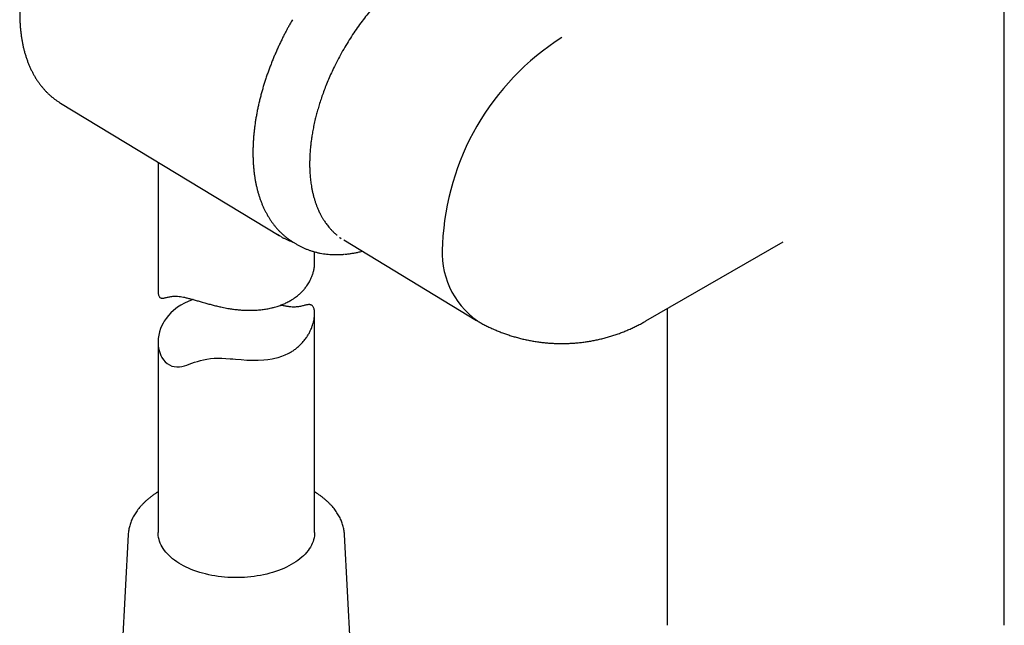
# Model space of a CAD drawing. Header units: millimetres. Extents: x 8 to 891, y 12 to 2057.
# Tile 2 of 15: x 662 to 756, y 455 to 513. Entities that reach past the tile are written whole.
import ezdxf

# ---------------------------------------------------------------- set-up
doc = ezdxf.new("R2010")
doc.units = ezdxf.units.MM

msp = doc.modelspace()

# ---------------------------------------------------------------- linework, layer by layer
at = {"color": 7, "linetype": 'Continuous', "lineweight": 30}
for p, q in [((755.872, 455.361), (755.872, 548.975)), ((665.427, 505.264), (686.381, 492.563)), ((674.783, 499.593), (674.783, 487.233)), ((687.564, 492.031), (687.717, 491.935)), ((687.717, 491.935), (688.01, 491.757)), ((692.168, 492.38), (692.193, 492.367)), ((692.193, 492.367), (692.337, 492.287)), ((692.571, 492.136), (705.284, 484.43)), ((721.531, 484.371), (734.666, 491.954)), ((689.783, 489.978), (689.783, 490.999)), ((689.783, 464.096), (689.783, 485.063)), ((723.572, 485.549), (723.572, 455.361)), ((674.783, 482.345), (674.783, 464.096)), ((671.917, 463.889), (670.661, 440.231)), ((671.917, 463.896), (671.917, 463.889)), ((693.905, 440.231), (692.649, 463.889)), ((692.649, 463.885), (692.649, 463.889)), ((723.572, 455.361), (723.574, 455.2)), ((755.869, 455.198), (755.872, 455.361))]:
    msp.add_line(p, q, dxfattribs=at)
at = {"color": 7, "linetype": 'Continuous', "lineweight": 30, "flags": 128}
for points in [[(686.555, 492.461), (686.432, 492.532), (686.222, 492.663)], [(678.136, 486.425), (678.047, 486.394), (677.674, 486.247), (677.317, 486.08), (676.975, 485.891), (676.652, 485.681), (676.448, 485.53), (676.265, 485.381), (676.007, 485.144), (675.771, 484.891), (675.557, 484.622), (675.367, 484.341), (675.254, 484.146), (675.154, 483.95), (675.025, 483.648), (674.923, 483.339), (674.848, 483.022), (674.801, 482.703), (674.786, 482.489), (674.783, 482.277), (674.805, 481.959), (674.857, 481.649), (674.94, 481.346), (675.055, 481.059), (675.15, 480.878), (675.295, 480.658), (675.464, 480.462), (675.657, 480.291), (675.871, 480.153), (676.095, 480.054), (676.335, 479.991), (676.587, 479.967), (676.847, 479.982), (677.072, 480.021), (677.301, 480.079), (677.534, 480.15), (677.776, 480.232), (678.025, 480.319), (678.286, 480.41), (678.559, 480.5), (678.847, 480.584), (679.144, 480.659), (679.459, 480.721), (679.798, 480.768), (680.157, 480.794), (680.519, 480.802), (680.895, 480.794), (681.282, 480.775), (681.676, 480.747), (681.945, 480.726), (682.214, 480.705), (682.755, 480.663), (683.297, 480.628), (683.836, 480.609), (684.381, 480.61), (684.917, 480.638), (685.314, 480.68), (685.704, 480.741), (685.96, 480.794), (686.299, 480.881), (686.628, 480.986), (686.947, 481.111), (687.255, 481.256), (687.255, 481.256)], [(689.783, 464.096), (689.778, 463.947), (689.761, 463.765), (689.73, 463.583), (689.686, 463.403), (689.629, 463.223), (689.558, 463.045), (689.475, 462.869), (689.379, 462.695), (689.271, 462.524), (689.15, 462.355), (689.016, 462.189), (688.871, 462.027), (688.714, 461.869), (688.546, 461.714), (688.366, 461.564), (688.176, 461.418), (687.975, 461.277), (687.764, 461.141), (687.544, 461.01), (687.314, 460.885), (687.075, 460.765), (686.827, 460.652), (686.572, 460.544), (686.308, 460.443), (686.038, 460.348), (685.761, 460.26), (685.478, 460.179), (685.189, 460.105), (684.895, 460.037), (684.596, 459.977), (684.293, 459.925), (683.987, 459.88), (683.677, 459.842), (683.366, 459.812), (683.052, 459.789), (682.737, 459.774), (682.421, 459.767), (682.104, 459.768), (681.788, 459.776), (681.473, 459.792), (681.16, 459.815), (680.848, 459.846), (680.539, 459.885), (680.233, 459.931), (679.931, 459.985), (679.633, 460.046), (679.339, 460.114), (679.051, 460.189), (678.769, 460.271), (678.492, 460.36), (678.223, 460.456), (677.961, 460.558), (677.706, 460.666), (677.46, 460.78), (677.222, 460.901), (676.993, 461.027), (676.774, 461.158), (676.564, 461.295), (676.364, 461.437), (676.176, 461.583), (675.997, 461.734), (675.831, 461.889), (675.675, 462.048), (675.531, 462.21), (675.4, 462.376), (675.28, 462.545), (675.173, 462.717), (675.079, 462.892), (674.997, 463.068), (674.929, 463.246), (674.873, 463.426), (674.831, 463.607), (674.802, 463.789), (674.786, 463.971), (674.783, 464.096)]]:
    msp.add_lwpolyline(points, dxfattribs=at)
at = {"color": 7, "linetype": 'Continuous', "lineweight": 30}
for centre, radius, start, end in [((726.8, 490.655), 24.788, 122.56804, 177.43196), ((710.07, 490.946), 8.075, 174.17531, 234.51296)]:
    msp.add_arc(centre, radius, start, end, dxfattribs=at)
for points, knots in [([(667.11, 529.159), (667.027, 529.046), (666.852, 528.81), (666.593, 528.444), (666.331, 528.064), (666.075, 527.678), (665.824, 527.289), (665.579, 526.895), (665.339, 526.497), (665.106, 526.095), (664.879, 525.69), (664.658, 525.282), (664.444, 524.871), (664.236, 524.457), (664.035, 524.041), (663.841, 523.622), (663.654, 523.202), (663.474, 522.78), (663.301, 522.357), (663.136, 521.933), (662.978, 521.508), (662.828, 521.083), (662.685, 520.657), (662.551, 520.231), (662.424, 519.806), (662.305, 519.381), (662.194, 518.957), (662.091, 518.534), (661.997, 518.112), (661.911, 517.692), (661.833, 517.274), (661.764, 516.858), (661.703, 516.444), (661.651, 516.033), (661.607, 515.625), (661.573, 515.22), (661.547, 514.819), (661.529, 514.422), (661.521, 514.028), (661.521, 513.639), (661.531, 513.254), (661.549, 512.874), (661.577, 512.499), (661.613, 512.129), (661.658, 511.765), (661.712, 511.407), (661.776, 511.055), (661.848, 510.709), (661.929, 510.37), (662.019, 510.038), (662.118, 509.713), (662.225, 509.396), (662.341, 509.086), (662.466, 508.785), (662.599, 508.491), (662.741, 508.207), (662.89, 507.931), (663.048, 507.663), (663.214, 507.406), (663.387, 507.157), (663.568, 506.918), (663.757, 506.688), (663.952, 506.469), (664.155, 506.259), (664.364, 506.059), (664.58, 505.87), (664.803, 505.69), (665.032, 505.521), (665.239, 505.38), (665.373, 505.299), (665.426, 505.267)], [0, 0, 0, 0, 0.013648, 0.028514, 0.043379, 0.058241, 0.073103, 0.087963, 0.102823, 0.117683, 0.132543, 0.147403, 0.162263, 0.177125, 0.191988, 0.206852, 0.221719, 0.236587, 0.251459, 0.266333, 0.281211, 0.296092, 0.310977, 0.325866, 0.34076, 0.355659, 0.370563, 0.385471, 0.400386, 0.415306, 0.430232, 0.445164, 0.460102, 0.475045, 0.489995, 0.504951, 0.519911, 0.534877, 0.549847, 0.564821, 0.579798, 0.594777, 0.609756, 0.624733, 0.639707, 0.654675, 0.669635, 0.684584, 0.699519, 0.714437, 0.729333, 0.744205, 0.759048, 0.773859, 0.788633, 0.803368, 0.818059, 0.832704, 0.8473, 0.861847, 0.876343, 0.890788, 0.905185, 0.919534, 0.93384, 0.948106, 0.962338, 0.97654, 0.99072, 1, 1, 1, 1]), ([(700.438, 518.73), (700.367, 518.689), (700.234, 518.611), (700.044, 518.495), (699.876, 518.39), (699.722, 518.291), (699.573, 518.193), (699.42, 518.089), (699.26, 517.979), (699.027, 517.814), (698.714, 517.584), (698.315, 517.273), (697.894, 516.926), (697.452, 516.541), (696.996, 516.12), (696.531, 515.665), (696.063, 515.18), (695.596, 514.665), (695.13, 514.121), (694.666, 513.548), (694.208, 512.945), (693.756, 512.314), (693.313, 511.655), (692.881, 510.969), (692.462, 510.257), (692.058, 509.519), (691.7, 508.815), (691.386, 508.149), (691.115, 507.536), (690.866, 506.931), (690.641, 506.343), (690.441, 505.778), (690.263, 505.236), (690.107, 504.717), (689.969, 504.22), (689.838, 503.703), (689.717, 503.172), (689.61, 502.633), (689.523, 502.128), (689.459, 501.689), (689.413, 501.311), (689.38, 500.993), (689.355, 500.705), (689.338, 500.471), (689.327, 500.286), (689.32, 500.142), (689.315, 500), (689.31, 499.842), (689.306, 499.649), (689.304, 499.416), (689.307, 499.169), (689.314, 498.912), (689.326, 498.655), (689.343, 498.387), (689.366, 498.118), (689.395, 497.852), (689.429, 497.59), (689.472, 497.307), (689.526, 497.005), (689.593, 496.686), (689.669, 496.373), (689.754, 496.067), (689.847, 495.769), (689.947, 495.484), (690.047, 495.229), (690.141, 495.008), (690.228, 494.82), (690.308, 494.657), (690.381, 494.517), (690.447, 494.395), (690.51, 494.284), (690.576, 494.173), (690.649, 494.054), (690.733, 493.924), (690.831, 493.781), (690.945, 493.623), (691.077, 493.453), (691.229, 493.272), (691.414, 493.067), (691.63, 492.854), (691.807, 492.691), (691.908, 492.611), (691.925, 492.597)], [0, 0, 0, 0, 0.008333, 0.015813, 0.022439, 0.028258, 0.034065, 0.040149, 0.046511, 0.053149, 0.067954, 0.083975, 0.10121, 0.119165, 0.138199, 0.157751, 0.177706, 0.198066, 0.218829, 0.239997, 0.261569, 0.283546, 0.305928, 0.328715, 0.351908, 0.375506, 0.399511, 0.418616, 0.437854, 0.456571, 0.474666, 0.492139, 0.508694, 0.524649, 0.540003, 0.554758, 0.572667, 0.589604, 0.605569, 0.62056, 0.631657, 0.642105, 0.651529, 0.659851, 0.665211, 0.669987, 0.674257, 0.679397, 0.685919, 0.693821, 0.703105, 0.71137, 0.720489, 0.730122, 0.739775, 0.749445, 0.759131, 0.768833, 0.781204, 0.793603, 0.806028, 0.818479, 0.830957, 0.843416, 0.855036, 0.864686, 0.873378, 0.88111, 0.887882, 0.893695, 0.898994, 0.904557, 0.910657, 0.917407, 0.925159, 0.933935, 0.943736, 0.954563, 0.966415, 0.982134, 0.997027, 1, 1, 1, 1]), ([(687.652, 513.255), (687.57, 513.113), (687.456, 512.914), (687.293, 512.618), (687.157, 512.366), (686.997, 512.065), (686.833, 511.746), (686.666, 511.41), (686.497, 511.062), (686.329, 510.703), (686.163, 510.336), (686, 509.963), (685.84, 509.583), (685.684, 509.199), (685.534, 508.811), (685.388, 508.42), (685.248, 508.026), (685.113, 507.631), (684.985, 507.233), (684.863, 506.834), (684.747, 506.435), (684.638, 506.035), (684.536, 505.635), (684.44, 505.236), (684.352, 504.837), (684.271, 504.439), (684.197, 504.043), (684.13, 503.648), (684.071, 503.254), (684.019, 502.863), (683.975, 502.475), (683.938, 502.089), (683.91, 501.706), (683.889, 501.326), (683.875, 500.95), (683.87, 500.577), (683.872, 500.208), (683.883, 499.844), (683.901, 499.484), (683.927, 499.128), (683.961, 498.778), (684.003, 498.432), (684.053, 498.092), (684.111, 497.757), (684.177, 497.428), (684.251, 497.105), (684.332, 496.788), (684.422, 496.477), (684.519, 496.173), (684.624, 495.876), (684.737, 495.585), (684.858, 495.302), (684.986, 495.026), (685.123, 494.758), (685.266, 494.497), (685.418, 494.244), (685.576, 493.999), (685.742, 493.763), (685.916, 493.535), (686.097, 493.315), (686.285, 493.104), (686.48, 492.902), (686.682, 492.709), (686.891, 492.525), (687.108, 492.351), (687.328, 492.186), (687.48, 492.086), (687.555, 492.036)], [0, 0, 0, 0, 0.0174476, 0.0243868, 0.0359247, 0.0478894, 0.060716, 0.0740992, 0.0879166, 0.1020703, 0.1164905, 0.1311256, 0.1459368, 0.160894, 0.1759739, 0.1911578, 0.2064308, 0.2217807, 0.2371975, 0.2526728, 0.2681996, 0.283772, 0.2993849, 0.3150341, 0.3307159, 0.3464269, 0.3621644, 0.377926, 0.3937095, 0.409513, 0.4253348, 0.4411735, 0.4570277, 0.4728963, 0.4887781, 0.5046722, 0.5205778, 0.536494, 0.55242, 0.568355, 0.5842983, 0.6002491, 0.6162066, 0.6321703, 0.6481394, 0.6641133, 0.6800912, 0.6960725, 0.7120566, 0.7280427, 0.7440304, 0.7600192, 0.7760087, 0.7919986, 0.807989, 0.8239802, 0.8399728, 0.8559677, 0.8719664, 0.8879707, 0.903983, 0.9200063, 0.9360441, 0.9521002, 0.9681793, 0.9842862, 1, 1, 1, 1]), ([(686.565, 492.457), (686.584, 492.446), (686.684, 492.387), (686.87, 492.293), (687.124, 492.173), (687.383, 492.066), (687.57, 491.994), (687.672, 491.962), (687.684, 491.958)], [0, 0, 0, 0, 0.05493, 0.283457, 0.512, 0.740624, 0.969396, 1, 1, 1, 1]), ([(688.009, 491.759), (688.055, 491.731), (688.181, 491.654), (688.396, 491.538), (688.653, 491.41), (688.916, 491.294), (689.186, 491.187), (689.462, 491.092), (689.744, 491.007), (690.032, 490.933), (690.326, 490.87), (690.626, 490.819), (690.931, 490.779), (691.242, 490.751), (691.557, 490.734), (691.878, 490.729), (692.203, 490.738), (692.444, 490.75), (692.577, 490.763), (692.6, 490.765)], [0, 0, 0, 0, 0.034295, 0.095835, 0.157551, 0.219471, 0.281625, 0.344043, 0.406751, 0.469774, 0.533131, 0.596839, 0.660908, 0.725345, 0.790151, 0.855324, 0.920854, 0.98673, 1, 1, 1, 1]), ([(692.693, 490.773), (692.725, 490.776), (692.867, 490.788), (693.123, 490.821), (693.458, 490.871), (693.794, 490.933), (694.09, 490.995), (694.275, 491.042), (694.347, 491.059)], [0, 0, 0, 0, 0.059422, 0.263325, 0.466749, 0.669551, 0.871575, 1, 1, 1, 1]), ([(674.785, 487.233), (674.784, 487.199), (674.784, 487.106), (674.799, 486.974), (674.83, 486.839), (674.875, 486.732), (674.932, 486.654), (674.999, 486.601), (675.076, 486.57), (675.167, 486.557), (675.273, 486.561), (675.394, 486.581), (675.527, 486.611), (675.671, 486.646), (675.83, 486.684), (676.003, 486.718), (676.195, 486.743), (676.409, 486.755), (676.651, 486.745), (676.924, 486.712), (677.223, 486.657), (677.544, 486.584), (677.883, 486.496), (678.238, 486.397), (678.612, 486.29), (678.955, 486.191), (679.303, 486.091), (679.657, 485.994), (680.065, 485.886), (680.483, 485.785), (680.862, 485.701), (681.195, 485.634), (681.53, 485.573), (681.914, 485.513), (682.349, 485.458), (682.787, 485.419), (683.177, 485.398), (683.523, 485.391), (683.878, 485.393), (684.288, 485.412), (684.745, 485.455), (685.196, 485.522), (685.589, 485.602), (685.92, 485.686), (686.235, 485.78), (686.579, 485.9), (686.952, 486.057), (687.31, 486.235), (687.613, 486.413), (687.861, 486.578), (688.093, 486.749), (688.339, 486.953), (688.596, 487.199), (688.83, 487.461), (689.018, 487.706), (689.166, 487.927), (689.301, 488.154), (689.436, 488.419), (689.561, 488.726), (689.66, 489.039), (689.724, 489.322), (689.76, 489.57), (689.78, 489.778), (689.78, 489.913), (689.779, 489.978)], [0, 0, 0, 0, 0.0079171, 0.0216777, 0.0356301, 0.049697, 0.0633718, 0.0771399, 0.0910574, 0.1050289, 0.1212261, 0.1374905, 0.1537813, 0.1702031, 0.1866443, 0.2032288, 0.2198522, 0.2365746, 0.2540407, 0.2716448, 0.289542, 0.3075904, 0.3250408, 0.3426129, 0.3604126, 0.3783153, 0.3898891, 0.4074061, 0.4249957, 0.4427941, 0.4606577, 0.472666, 0.4844549, 0.5022651, 0.520134, 0.5381832, 0.5562936, 0.5684574, 0.5813132, 0.600771, 0.6203094, 0.6401007, 0.6599797, 0.6733605, 0.6858057, 0.7046415, 0.7235552, 0.7427104, 0.7619476, 0.7748931, 0.7870597, 0.8054621, 0.8239352, 0.8426243, 0.8613854, 0.8739994, 0.8864263, 0.9052167, 0.9240767, 0.9431497, 0.9622946, 0.9751643, 0.9880143, 1, 1, 1, 1]), ([(687.255, 481.256), (687.328, 481.295), (687.513, 481.392), (687.792, 481.57), (688.09, 481.792), (688.368, 482.036), (688.596, 482.27), (688.778, 482.484), (688.946, 482.703), (689.12, 482.96), (689.291, 483.259), (689.439, 483.566), (689.549, 483.843), (689.638, 484.115), (689.707, 484.383), (689.759, 484.674), (689.785, 484.952), (689.783, 485.189), (689.762, 485.383), (689.729, 485.538), (689.68, 485.671), (689.618, 485.776), (689.545, 485.852), (689.463, 485.903), (689.37, 485.931), (689.264, 485.942), (689.144, 485.934), (689.007, 485.91), (688.859, 485.876), (688.7, 485.836), (688.527, 485.794), (688.339, 485.754), (688.133, 485.722), (687.904, 485.704), (687.647, 485.707), (687.36, 485.731), (687.045, 485.777), (686.764, 485.829), (686.581, 485.87), (686.52, 485.884)], [0, 0, 0, 0, 0.0204248, 0.051361, 0.0824376, 0.1139346, 0.1455684, 0.1668604, 0.1872842, 0.2181524, 0.2491286, 0.2804304, 0.3118434, 0.3329504, 0.3634784, 0.3941411, 0.4251311, 0.4563365, 0.4793911, 0.5025821, 0.5260962, 0.5498035, 0.5728499, 0.5960534, 0.6195089, 0.6430554, 0.6703528, 0.6977635, 0.7252186, 0.7528947, 0.7806033, 0.8085534, 0.8365691, 0.8647517, 0.8941876, 0.9238562, 0.9540187, 0.9844359, 1, 1, 1, 1]), ([(705.383, 484.372), (705.495, 484.308), (705.732, 484.173), (706.099, 483.98), (706.483, 483.789), (706.873, 483.609), (707.268, 483.439), (707.669, 483.279), (708.074, 483.13), (708.484, 482.991), (708.897, 482.863), (709.315, 482.746), (709.736, 482.641), (710.16, 482.546), (710.587, 482.463), (711.016, 482.392), (711.448, 482.332), (711.881, 482.283), (712.316, 482.247), (712.751, 482.222), (713.188, 482.208), (713.625, 482.207), (714.062, 482.218), (714.499, 482.24), (714.935, 482.274), (715.371, 482.32), (715.805, 482.378), (716.237, 482.447), (716.668, 482.529), (717.097, 482.622), (717.523, 482.726), (717.946, 482.842), (718.366, 482.97), (718.782, 483.109), (719.194, 483.26), (719.603, 483.421), (720.007, 483.594), (720.406, 483.777), (720.8, 483.972), (721.176, 484.169), (721.417, 484.307), (721.531, 484.372)], [0, 0, 0, 0, 0.022968, 0.048257, 0.073605, 0.099007, 0.124458, 0.149953, 0.175489, 0.201061, 0.226668, 0.252305, 0.277971, 0.303663, 0.329378, 0.355116, 0.380875, 0.406652, 0.432447, 0.458258, 0.484084, 0.509924, 0.535777, 0.561642, 0.587519, 0.613407, 0.639306, 0.665214, 0.691131, 0.717057, 0.742991, 0.768933, 0.794883, 0.820841, 0.846805, 0.872777, 0.898755, 0.92474, 0.950732, 0.97673, 1, 1, 1, 1]), ([(674.783, 467.987), (674.726, 467.952), (674.587, 467.865), (674.376, 467.722), (674.15, 467.557), (673.933, 467.388), (673.726, 467.215), (673.528, 467.036), (673.342, 466.854), (673.165, 466.667), (673, 466.477), (672.846, 466.283), (672.703, 466.086), (672.571, 465.886), (672.451, 465.684), (672.343, 465.479), (672.247, 465.272), (672.163, 465.063), (672.09, 464.853), (672.03, 464.641), (671.982, 464.429), (671.947, 464.216), (671.926, 464.039), (671.921, 463.932), (671.919, 463.896)], [0, 0, 0, 0, 0.033418, 0.081414, 0.129406, 0.177385, 0.22534, 0.273258, 0.321125, 0.368924, 0.416636, 0.464243, 0.511724, 0.559062, 0.606238, 0.653238, 0.700052, 0.746674, 0.793106, 0.839355, 0.885434, 0.931366, 0.977176, 1, 1, 1, 1]), ([(692.648, 463.884), (692.645, 463.931), (692.639, 464.049), (692.616, 464.237), (692.579, 464.449), (692.53, 464.66), (692.47, 464.869), (692.397, 465.078), (692.313, 465.284), (692.217, 465.489), (692.11, 465.692), (691.99, 465.893), (691.86, 466.091), (691.717, 466.287), (691.564, 466.479), (691.4, 466.668), (691.224, 466.853), (691.039, 467.035), (690.842, 467.212), (690.636, 467.386), (690.42, 467.554), (690.194, 467.718), (689.982, 467.863), (689.842, 467.951), (689.783, 467.987)], [0, 0, 0, 0, 0.0300732, 0.0756112, 0.1211964, 0.1668637, 0.2126443, 0.2585646, 0.3046454, 0.3509011, 0.3973395, 0.4439623, 0.4907652, 0.5377391, 0.5848708, 0.6321443, 0.6795419, 0.7270452, 0.7746358, 0.8222966, 0.8700113, 0.9177656, 0.9655469, 1, 1, 1, 1])]:
    msp.add_open_spline(points, degree=3, knots=knots, dxfattribs=at)

doc.saveas('drawing.dxf')
